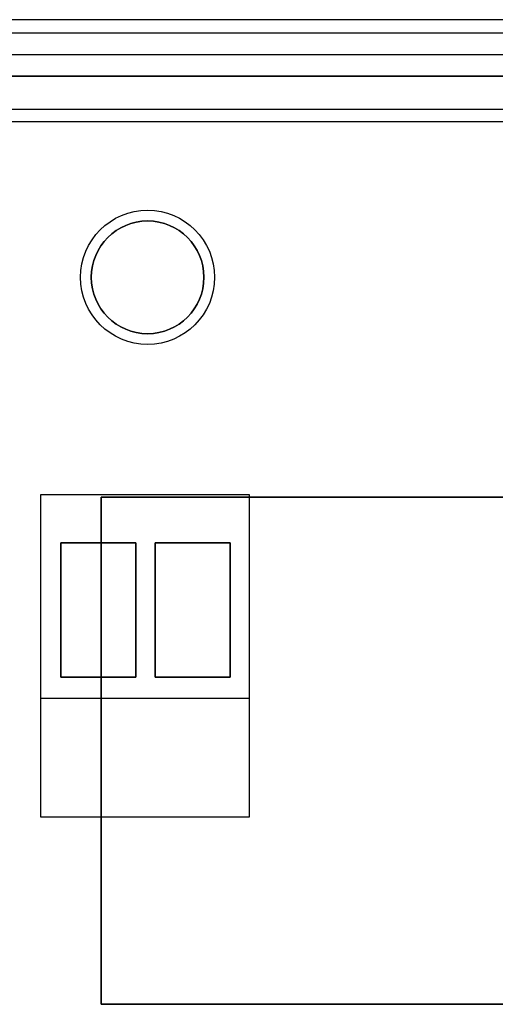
# Model space of a CAD drawing. Extents: x -3.81 to 3.81, y -1.89 to 1.9.
# Tile 45 of 149: x -2.1 to -1.21, y 0.06 to 1.9. Entities that reach past the tile are written whole.
import ezdxf

# ---------------------------------------------------------------- set-up
doc = ezdxf.new("R2010")
doc.units = 0
doc.layers.get('0').update_dxf_attribs({"linetype": 'CONTINUOUS'})

# ---------------------------------------------------------------- blocks, each defined once
blk = doc.blocks.new('*U1')
at = {"extrusion": (0, 0, -1)}
for p, q in [((3.685, 1.895, 4.035), (-3.685, 1.895, 4.035)), ((3.6375, 1.87, 3.915), (-3.6375, 1.87, 3.915)), ((3.6375, 1.87, 4.035), (-3.6375, 1.87, 4.035)), ((-3.5575, 1.79, 3.915), (3.5575, 1.79, 3.915)), ((3.5575, 1.79, -3.909), (-3.5575, 1.79, -3.909)), ((3.555, 1.7275, 4.035), (-3.555, 1.7275, 4.035)), ((-2.0625, 1.01, -4.229), (-2.0625, 0.63, -4.229)), ((-1.6725, 1.01, -4.229), (-2.0625, 1.01, -4.229)), ((-2.0625, 1.01, -3.909), (-2.0625, 0.41, -3.909)), ((-1.6725, 1.01, -3.909), (-2.0625, 1.01, -3.909)), ((-1.6725, 0.63, -4.229), (-1.6725, 1.01, -4.229)), ((-1.6725, 0.41, -3.909), (-1.6725, 1.01, -3.909)), ((-2.0245, 0.92, -4.136), (-1.8845, 0.92, -4.136)), ((-2.0245, 0.67, -4.136), (-2.0245, 0.92, -4.136)), ((-1.8845, 0.92, -4.229), (-2.0245, 0.92, -4.229)), ((-2.0245, 0.92, -4.229), (-2.0245, 0.67, -4.229)), ((-1.8845, 0.92, -4.136), (-1.8845, 0.67, -4.136)), ((-1.8845, 0.67, -4.229), (-1.8845, 0.92, -4.229)), ((-1.8485, 0.92, -4.136), (-1.7085, 0.92, -4.136)), ((-1.8485, 0.67, -4.136), (-1.8485, 0.92, -4.136)), ((-1.7085, 0.92, -4.229), (-1.8485, 0.92, -4.229)), ((-1.8485, 0.92, -4.229), (-1.8485, 0.67, -4.229)), ((-1.7085, 0.92, -4.136), (-1.7085, 0.67, -4.136)), ((-1.7085, 0.67, -4.229), (-1.7085, 0.92, -4.229)), ((-1.8845, 0.67, -4.136), (-2.0245, 0.67, -4.136)), ((-2.0245, 0.67, -4.229), (-1.8845, 0.67, -4.229)), ((-1.7085, 0.67, -4.136), (-1.8485, 0.67, -4.136)), ((-1.8485, 0.67, -4.229), (-1.7085, 0.67, -4.229)), ((-1.6725, 0.63, -4.229), (-2.0625, 0.63, -4.229)), ((-2.0625, 0.41, -3.909), (-1.6725, 0.41, -3.909))]:
    blk.add_line(p, q, dxfattribs=at)
for p, q in [((3.685, 1.895, 4.155), (-3.685, 1.895, 4.155)), ((-3.595, 1.83, 4.155), (3.595, 1.83, 4.155)), ((-3.595, 1.83, 4.2099), (3.595, 1.83, 4.2099)), ((3.555, 1.7275, -3.8465), (-3.555, 1.7275, -3.8465)), ((3.5637, 1.705, 4.21), (-3.5637, 1.705, 4.21)), ((3.5637, 1.705, 4.2099), (-3.5637, 1.705, 4.2099)), ((-1.949, 0.0605, 4.21), (-1.949, 1.0055, 4.21)), ((-1.949, 1.0055, 4.21), (1.949, 1.0055, 4.21)), ((-1.949, 1.0055, 4.2099), (-1.949, 0.0605, 4.2099)), ((1.949, 1.0055, 4.2099), (-1.949, 1.0055, 4.2099)), ((1.949, 0.0605, 4.21), (-1.949, 0.0605, 4.21)), ((-1.949, 0.0605, 4.2099), (1.949, 0.0605, 4.2099))]:
    blk.add_line(p, q)
at = {"extrusion": (0, 1, 0)}
for p, q in [((3.685, 1.895, 4.035), (-3.685, 1.895, 4.035)), ((3.685, 1.895, 4.155), (-3.685, 1.895, 4.155)), ((3.6375, 1.87, 3.915), (-3.6375, 1.87, 3.915)), ((3.6375, 1.87, 4.035), (-3.6375, 1.87, 4.035)), ((-3.595, 1.83, 4.2099), (3.595, 1.83, 4.2099)), ((-3.595, 1.83, 4.155), (3.595, 1.83, 4.155)), ((-3.5575, 1.79, 3.915), (3.5575, 1.79, 3.915)), ((3.5575, 1.79, -3.909), (-3.5575, 1.79, -3.909)), ((3.5637, 1.705, 4.21), (-3.5637, 1.705, 4.21)), ((3.5637, 1.705, 4.2099), (-3.5637, 1.705, 4.2099)), ((-1.6725, 1.01, -4.229), (-2.0625, 1.01, -4.229)), ((-2.0625, 1.01, -3.909), (-2.0625, 1.01, -4.229)), ((-1.6725, 1.01, -3.909), (-2.0625, 1.01, -3.909)), ((-1.6725, 1.01, -3.909), (-1.6725, 1.01, -4.229)), ((-1.8845, 0.67, -4.136), (-2.0245, 0.67, -4.136)), ((-2.0245, 0.67, -4.229), (-2.0245, 0.67, -4.136)), ((-2.0245, 0.67, -4.229), (-1.8845, 0.67, -4.229)), ((-1.8845, 0.67, -4.229), (-1.8845, 0.67, -4.136)), ((-1.7085, 0.67, -4.136), (-1.8485, 0.67, -4.136)), ((-1.8485, 0.67, -4.229), (-1.8485, 0.67, -4.136)), ((-1.8485, 0.67, -4.229), (-1.7085, 0.67, -4.229)), ((-1.7085, 0.67, -4.229), (-1.7085, 0.67, -4.136)), ((1.949, 0.0605, 4.21), (-1.949, 0.0605, 4.21)), ((-1.949, 0.0605, 4.21), (-1.949, 0.0605, 4.2099)), ((-1.949, 0.0605, 4.2099), (1.949, 0.0605, 4.2099))]:
    blk.add_line(p, q, dxfattribs=at)
at = {"extrusion": (0, -1, 0)}
for p, q in [((3.555, 1.7275, -3.8465), (-3.555, 1.7275, -3.8465)), ((3.555, 1.7275, 4.035), (-3.555, 1.7275, 4.035)), ((-1.949, 1.0055, 4.21), (1.949, 1.0055, 4.21)), ((-1.949, 1.0055, 4.21), (-1.949, 1.0055, 4.2099)), ((1.949, 1.0055, 4.2099), (-1.949, 1.0055, 4.2099)), ((-2.0245, 0.92, -4.136), (-1.8845, 0.92, -4.136)), ((-2.0245, 0.92, -4.229), (-2.0245, 0.92, -4.136)), ((-1.8845, 0.92, -4.229), (-2.0245, 0.92, -4.229)), ((-1.8845, 0.92, -4.229), (-1.8845, 0.92, -4.136)), ((-1.8485, 0.92, -4.136), (-1.7085, 0.92, -4.136)), ((-1.8485, 0.92, -4.229), (-1.8485, 0.92, -4.136)), ((-1.7085, 0.92, -4.229), (-1.8485, 0.92, -4.229)), ((-1.7085, 0.92, -4.229), (-1.7085, 0.92, -4.136)), ((-2.0625, 0.41, -4.194), (-1.6725, 0.41, -4.194)), ((-2.0625, 0.41, -3.909), (-2.0625, 0.41, -4.194)), ((-2.0625, 0.41, -3.909), (-1.6725, 0.41, -3.909)), ((-1.6725, 0.41, -3.909), (-1.6725, 0.41, -4.194))]:
    blk.add_line(p, q, dxfattribs=at)
at = {"extrusion": (-1, 0, 0)}
for p, q in [((-2.0625, 1.01, -4.229), (-2.0625, 0.63, -4.229)), ((-2.0625, 1.01, -3.909), (-2.0625, 0.41, -3.909)), ((-2.0625, 1.01, -3.909), (-2.0625, 1.01, -4.229)), ((-1.8845, 0.92, -4.136), (-1.8845, 0.67, -4.136)), ((-1.8845, 0.92, -4.229), (-1.8845, 0.92, -4.136)), ((-1.8845, 0.67, -4.229), (-1.8845, 0.92, -4.229)), ((-1.7085, 0.92, -4.136), (-1.7085, 0.67, -4.136)), ((-1.7085, 0.92, -4.229), (-1.7085, 0.92, -4.136)), ((-1.7085, 0.67, -4.229), (-1.7085, 0.92, -4.229)), ((-1.8845, 0.67, -4.229), (-1.8845, 0.67, -4.136)), ((-1.7085, 0.67, -4.229), (-1.7085, 0.67, -4.136)), ((-2.0625, 0.63, -4.229), (-2.0625, 0.41, -4.194)), ((-2.0625, 0.41, -3.909), (-2.0625, 0.41, -4.194))]:
    blk.add_line(p, q, dxfattribs=at)
at = {"extrusion": (1, 0, 0)}
for p, q in [((-1.6725, 0.63, -4.229), (-1.6725, 1.01, -4.229)), ((-1.6725, 1.01, -3.909), (-1.6725, 1.01, -4.229)), ((-1.6725, 0.41, -3.909), (-1.6725, 1.01, -3.909)), ((-1.949, 0.0605, 4.21), (-1.949, 1.0055, 4.21)), ((-1.949, 1.0055, 4.21), (-1.949, 1.0055, 4.2099)), ((-1.949, 1.0055, 4.2099), (-1.949, 0.0605, 4.2099)), ((-2.0245, 0.67, -4.136), (-2.0245, 0.92, -4.136)), ((-2.0245, 0.92, -4.229), (-2.0245, 0.92, -4.136)), ((-2.0245, 0.92, -4.229), (-2.0245, 0.67, -4.229)), ((-1.8485, 0.67, -4.136), (-1.8485, 0.92, -4.136)), ((-1.8485, 0.92, -4.229), (-1.8485, 0.92, -4.136)), ((-1.8485, 0.92, -4.229), (-1.8485, 0.67, -4.229)), ((-2.0245, 0.67, -4.229), (-2.0245, 0.67, -4.136)), ((-1.8485, 0.67, -4.229), (-1.8485, 0.67, -4.136)), ((-1.6725, 0.41, -4.194), (-1.6725, 0.63, -4.229)), ((-1.6725, 0.41, -3.909), (-1.6725, 0.41, -4.194)), ((-1.949, 0.0605, 4.21), (-1.949, 0.0605, 4.2099))]:
    blk.add_line(p, q, dxfattribs=at)
at = {"extrusion": (-1e-16, -0.157115, -0.98758)}
for p, q in [((-1.6725, 0.63, -4.229), (-2.0625, 0.63, -4.229)), ((-2.0625, 0.63, -4.229), (-2.0625, 0.41, -4.194)), ((-1.6725, 0.41, -4.194), (-1.6725, 0.63, -4.229)), ((-2.0625, 0.41, -4.194), (-1.6725, 0.41, -4.194))]:
    blk.add_line(p, q, dxfattribs=at)
for centre, radius in [((-1.8625, 1.415, -4.049), 0.125), ((-1.8625, 1.415, -3.989), 0.125), ((-1.8625, 1.415, -4.049), 0.125), ((-1.8625, 1.415, -3.989), 0.125), ((-1.8625, 1.415, -3.989), 0.105), ((-1.8625, 1.415, -3.989), 0.105), ((-1.8625, 1.415, -3.909), 0.105)]:
    blk.add_circle(centre, radius)
at = {"extrusion": (0, 0, -1)}
blk.add_circle((1.8625, 1.415, 3.909), 0.105, dxfattribs=at)

msp = doc.modelspace()

# ---------------------------------------------------------------- block references
msp.add_blockref('*U1', (0, 0))

doc.saveas('drawing.dxf')
